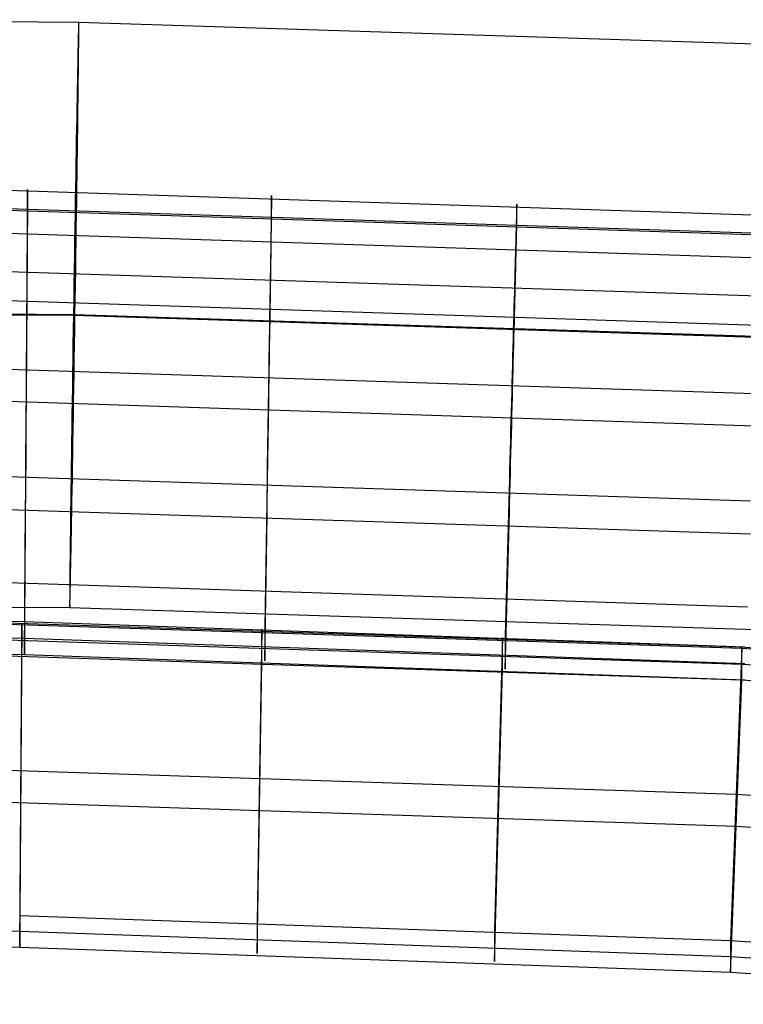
# Model space of a CAD drawing. Extents: x -1634 to -184, y -278 to 263.
# Tile 141 of 242: x -1355 to -1330, y 164 to 198. Entities that reach past the tile are written whole.
import ezdxf

# ---------------------------------------------------------------- set-up
doc = ezdxf.new("R2010")
doc.units = 0
doc.layers.add('PREDEFINITO', color=7, linetype='CONTINUOUS')

msp = doc.modelspace()

# ---------------------------------------------------------------- linework, layer by layer
at = {"layer": 'PREDEFINITO'}
for p, q in [((-1366.125, 198.135, 295.792), (-1353.016, 198.05, 295.757)), ((-1353.016, 198.05, 295.757), (-1326.832, 197.208, 295.689)), ((-1329.671, 191.45, 429.749), (-1358.934, 192.408, 429.727)), ((-1354.764, 192.098, 432.103), (-1354.765, 192.019, 432.435)), ((-1354.763, 192.222, 431.431), (-1354.764, 192.166, 431.768)), ((-1354.764, 192.166, 431.768), (-1354.764, 192.098, 432.103)), ((-1354.762, 192.331, 430.071), (-1354.763, 192.321, 430.412)), ((-1354.763, 192.321, 430.412), (-1354.763, 192.3, 430.753)), ((-1354.763, 192.3, 430.753), (-1354.763, 192.267, 431.093)), ((-1354.763, 192.267, 431.093), (-1354.763, 192.222, 431.431)), ((-1354.762, 192.329, 429.729), (-1354.762, 192.331, 430.071)), ((-1354.762, 191.652, 399.737), (-1354.762, 192.329, 429.729)), ((-1346.425, 192.092, 430.757), (-1346.426, 192.059, 431.097)), ((-1346.425, 192.122, 429.734), (-1346.425, 192.123, 430.075)), ((-1346.425, 192.123, 430.075), (-1346.425, 192.114, 430.417)), ((-1346.425, 191.444, 399.742), (-1346.425, 192.122, 429.734)), ((-1346.425, 192.114, 430.417), (-1346.425, 192.092, 430.757)), ((-1329.699, 190.832, 433.445), (-1358.936, 191.789, 433.423)), ((-1354.766, 191.827, 433.09), (-1354.767, 191.715, 433.412)), ((-1354.765, 192.019, 432.435), (-1354.766, 191.929, 432.764)), ((-1354.766, 191.929, 432.764), (-1354.766, 191.827, 433.09)), ((-1346.43, 191.812, 432.439), (-1346.432, 191.722, 432.769)), ((-1346.429, 191.891, 432.107), (-1346.43, 191.812, 432.439)), ((-1346.428, 191.958, 431.773), (-1346.429, 191.891, 432.107)), ((-1346.427, 192.015, 431.436), (-1346.428, 191.958, 431.773)), ((-1346.426, 192.059, 431.097), (-1346.427, 192.015, 431.436)), ((-1338.047, 191.771, 431.104), (-1338.049, 191.727, 431.442)), ((-1338.046, 191.804, 430.764), (-1338.047, 191.771, 431.104)), ((-1338.045, 191.826, 430.423), (-1338.046, 191.804, 430.764)), ((-1338.045, 191.834, 429.74), (-1338.045, 191.835, 430.082)), ((-1338.045, 191.835, 430.082), (-1338.045, 191.826, 430.423)), ((-1338.045, 191.156, 399.748), (-1338.045, 191.834, 429.74)), ((-1329.671, 190.773, 399.757), (-1358.934, 191.731, 399.735)), ((-1354.769, 191.457, 434.045), (-1354.77, 191.312, 434.354)), ((-1354.768, 191.591, 433.731), (-1354.769, 191.457, 434.045)), ((-1354.767, 191.715, 433.412), (-1354.768, 191.591, 433.731)), ((-1354.764, 191.397, 397.708), (-1354.763, 191.468, 398.041)), ((-1354.763, 191.613, 399.055), (-1354.762, 191.638, 399.396)), ((-1354.763, 191.576, 398.716), (-1354.763, 191.613, 399.055)), ((-1354.763, 191.528, 398.378), (-1354.763, 191.576, 398.716)), ((-1354.763, 191.468, 398.041), (-1354.763, 191.528, 398.378)), ((-1354.762, 191.638, 399.396), (-1354.762, 191.652, 399.737)), ((-1346.436, 191.508, 433.417), (-1346.438, 191.384, 433.735)), ((-1346.434, 191.62, 433.095), (-1346.436, 191.508, 433.417)), ((-1346.432, 191.722, 432.769), (-1346.434, 191.62, 433.095)), ((-1346.425, 191.431, 399.4), (-1346.425, 191.444, 399.742)), ((-1346.425, 191.406, 399.06), (-1346.425, 191.431, 399.4)), ((-1338.057, 191.434, 432.775), (-1338.06, 191.332, 433.101)), ((-1338.054, 191.524, 432.446), (-1338.057, 191.434, 432.775)), ((-1338.052, 191.603, 432.114), (-1338.054, 191.524, 432.446)), ((-1338.05, 191.671, 431.779), (-1338.052, 191.603, 432.114)), ((-1338.049, 191.727, 431.442), (-1338.05, 191.671, 431.779)), ((-1354.771, 191.157, 434.658), (-1354.773, 190.991, 434.956)), ((-1354.77, 191.312, 434.354), (-1354.771, 191.157, 434.658)), ((-1354.766, 191.115, 396.723), (-1354.765, 191.22, 397.048)), ((-1354.766, 190.999, 396.402), (-1354.766, 191.115, 396.723)), ((-1354.765, 191.22, 397.048), (-1354.764, 191.314, 397.376)), ((-1354.764, 191.314, 397.376), (-1354.764, 191.397, 397.708)), ((-1346.442, 191.105, 434.358), (-1346.445, 190.95, 434.663)), ((-1346.44, 191.25, 434.049), (-1346.442, 191.105, 434.358)), ((-1346.438, 191.384, 433.735), (-1346.44, 191.25, 434.049)), ((-1346.43, 191.013, 397.053), (-1346.429, 191.107, 397.381)), ((-1346.429, 191.107, 397.381), (-1346.428, 191.189, 397.712)), ((-1346.428, 191.189, 397.712), (-1346.427, 191.261, 398.046)), ((-1346.427, 191.261, 398.046), (-1346.426, 191.321, 398.382)), ((-1346.426, 191.321, 398.382), (-1346.425, 191.369, 398.72)), ((-1346.425, 191.369, 398.72), (-1346.425, 191.406, 399.06)), ((-1338.067, 191.096, 433.742), (-1338.07, 190.962, 434.056)), ((-1338.063, 191.22, 433.424), (-1338.067, 191.096, 433.742)), ((-1338.06, 191.332, 433.101), (-1338.063, 191.22, 433.424)), ((-1338.047, 191.033, 398.389), (-1338.046, 191.081, 398.727)), ((-1338.046, 191.081, 398.727), (-1338.045, 191.118, 399.066)), ((-1338.045, 191.143, 399.407), (-1338.045, 191.156, 399.748)), ((-1338.045, 191.118, 399.066), (-1338.045, 191.143, 399.407)), ((-1329.699, 189.988, 396.092), (-1358.936, 190.946, 396.071)), ((-1354.774, 190.815, 435.249), (-1354.775, 190.63, 435.536)), ((-1354.773, 190.991, 434.956), (-1354.774, 190.815, 435.249)), ((-1354.768, 190.734, 395.773), (-1354.767, 190.872, 396.085)), ((-1354.767, 190.872, 396.085), (-1354.766, 190.999, 396.402)), ((-1346.447, 190.784, 434.961), (-1346.45, 190.608, 435.254)), ((-1346.445, 190.95, 434.663), (-1346.447, 190.784, 434.961)), ((-1346.436, 190.665, 396.09), (-1346.434, 190.792, 396.407)), ((-1346.434, 190.792, 396.407), (-1346.432, 190.908, 396.728)), ((-1346.432, 190.908, 396.728), (-1346.43, 191.013, 397.053)), ((-1338.074, 190.817, 434.365), (-1338.079, 190.662, 434.669)), ((-1338.07, 190.962, 434.056), (-1338.074, 190.817, 434.365)), ((-1338.054, 190.725, 397.059), (-1338.052, 190.819, 397.387)), ((-1338.052, 190.819, 397.387), (-1338.05, 190.901, 397.719)), ((-1338.05, 190.901, 397.719), (-1338.049, 190.973, 398.053)), ((-1338.049, 190.973, 398.053), (-1338.047, 191.033, 398.389)), ((-1354.777, 190.434, 435.816), (-1354.778, 190.23, 436.089)), ((-1354.775, 190.63, 435.536), (-1354.777, 190.434, 435.816)), ((-1354.771, 190.258, 394.866), (-1354.77, 190.427, 395.163)), ((-1354.77, 190.427, 395.163), (-1354.769, 190.586, 395.465)), ((-1354.769, 190.586, 395.465), (-1354.768, 190.734, 395.773)), ((-1346.453, 190.422, 435.54), (-1346.456, 190.227, 435.82)), ((-1346.45, 190.608, 435.254), (-1346.453, 190.422, 435.54)), ((-1346.44, 190.379, 395.47), (-1346.438, 190.527, 395.777)), ((-1346.438, 190.527, 395.777), (-1346.436, 190.665, 396.09)), ((-1338.083, 190.496, 434.968), (-1338.088, 190.321, 435.26)), ((-1338.079, 190.662, 434.669), (-1338.083, 190.496, 434.968)), ((-1338.063, 190.377, 396.096), (-1338.06, 190.504, 396.413)), ((-1338.06, 190.504, 396.413), (-1338.057, 190.62, 396.734)), ((-1338.057, 190.62, 396.734), (-1338.054, 190.725, 397.059)), ((-1354.778, 190.23, 436.089), (-1354.78, 190.016, 436.355)), ((-1354.774, 189.89, 394.291), (-1354.773, 190.079, 394.575)), ((-1354.773, 190.079, 394.575), (-1354.771, 190.258, 394.866)), ((-1346.456, 190.227, 435.82), (-1346.46, 190.022, 436.094)), ((-1346.445, 190.051, 394.871), (-1346.442, 190.22, 395.167)), ((-1346.442, 190.22, 395.167), (-1346.44, 190.379, 395.47)), ((-1338.093, 190.135, 435.547), (-1338.098, 189.94, 435.827)), ((-1338.088, 190.321, 435.26), (-1338.093, 190.135, 435.547)), ((-1338.074, 189.932, 395.174), (-1338.07, 190.091, 395.476)), ((-1338.07, 190.091, 395.476), (-1338.067, 190.239, 395.784)), ((-1338.067, 190.239, 395.784), (-1338.063, 190.377, 396.096)), ((-1354.781, 189.793, 436.614), (-1354.783, 189.561, 436.864)), ((-1354.78, 190.016, 436.355), (-1354.781, 189.793, 436.614)), ((-1354.775, 189.692, 394.013), (-1354.774, 189.89, 394.291)), ((-1346.463, 189.808, 436.36), (-1346.467, 189.585, 436.618)), ((-1346.46, 190.022, 436.094), (-1346.463, 189.808, 436.36)), ((-1346.45, 189.683, 394.296), (-1346.447, 189.872, 394.58)), ((-1346.447, 189.872, 394.58), (-1346.445, 190.051, 394.871)), ((-1338.104, 189.735, 436.1), (-1338.11, 189.521, 436.366)), ((-1338.098, 189.94, 435.827), (-1338.104, 189.735, 436.1)), ((-1338.083, 189.584, 394.586), (-1338.079, 189.763, 394.877)), ((-1338.079, 189.763, 394.877), (-1338.074, 189.932, 395.174)), ((-1329.785, 188.684, 436.884), (-1358.943, 189.64, 436.863)), ((-1354.783, 189.561, 436.864), (-1354.784, 189.321, 437.107)), ((-1354.778, 189.267, 393.478), (-1354.777, 189.484, 393.742)), ((-1354.777, 189.484, 393.742), (-1354.775, 189.692, 394.013)), ((-1346.467, 189.585, 436.618), (-1346.471, 189.354, 436.869)), ((-1346.456, 189.277, 393.747), (-1346.453, 189.485, 394.018)), ((-1346.453, 189.485, 394.018), (-1346.45, 189.683, 394.296)), ((-1338.11, 189.521, 436.366), (-1338.116, 189.298, 436.625)), ((-1338.093, 189.197, 394.024), (-1338.088, 189.396, 394.302)), ((-1338.088, 189.396, 394.302), (-1338.083, 189.584, 394.586)), ((-1354.786, 189.073, 437.342), (-1354.788, 188.816, 437.567)), ((-1354.784, 189.321, 437.107), (-1354.786, 189.073, 437.342)), ((-1354.78, 189.042, 393.222), (-1354.778, 189.267, 393.478)), ((-1346.474, 189.114, 437.112), (-1346.478, 188.866, 437.346)), ((-1346.471, 189.354, 436.869), (-1346.474, 189.114, 437.112)), ((-1346.463, 188.834, 393.227), (-1346.46, 189.06, 393.483)), ((-1346.46, 189.06, 393.483), (-1346.456, 189.277, 393.747)), ((-1338.122, 189.066, 436.876), (-1338.129, 188.826, 437.118)), ((-1338.116, 189.298, 436.625), (-1338.122, 189.066, 436.876)), ((-1338.098, 188.99, 393.753), (-1338.093, 189.197, 394.024)), ((-1354.788, 188.816, 437.567), (-1354.79, 188.553, 437.784)), ((-1354.783, 188.564, 392.734), (-1354.781, 188.807, 392.974)), ((-1354.781, 188.807, 392.974), (-1354.78, 189.042, 393.222)), ((-1346.478, 188.866, 437.346), (-1346.482, 188.609, 437.572)), ((-1346.467, 188.6, 392.979), (-1346.463, 188.834, 393.227)), ((-1338.129, 188.826, 437.118), (-1338.135, 188.578, 437.353)), ((-1338.11, 188.547, 393.233), (-1338.104, 188.773, 393.49)), ((-1338.104, 188.773, 393.49), (-1338.098, 188.99, 393.753)), ((-1329.785, 187.688, 392.753), (-1358.943, 188.644, 392.732)), ((-1354.79, 188.553, 437.784), (-1354.792, 188.282, 437.992)), ((-1354.784, 188.314, 392.502), (-1354.783, 188.564, 392.734)), ((-1346.482, 188.609, 437.572), (-1346.487, 188.346, 437.789)), ((-1346.471, 188.357, 392.739), (-1346.467, 188.6, 392.979)), ((-1338.135, 188.578, 437.353), (-1338.142, 188.322, 437.579)), ((-1338.116, 188.313, 392.985), (-1338.11, 188.547, 393.233)), ((-1366.125, 188.121, 285.806), (-1353.197, 188.038, 285.771)), ((-1366.072, 188.148, 305.805), (-1353.144, 188.065, 305.771)), ((-1354.792, 188.282, 437.992), (-1354.794, 188.004, 438.191)), ((-1354.788, 187.789, 392.065), (-1354.786, 188.055, 392.279)), ((-1354.786, 188.055, 392.279), (-1354.784, 188.314, 392.502)), ((-1353.144, 188.065, 305.771), (-1327.286, 187.234, 305.704)), ((-1346.491, 188.075, 437.997), (-1346.495, 187.797, 438.195)), ((-1346.487, 188.346, 437.789), (-1346.491, 188.075, 437.997)), ((-1346.478, 187.848, 392.284), (-1346.474, 188.107, 392.507)), ((-1346.474, 188.107, 392.507), (-1346.471, 188.357, 392.739)), ((-1338.149, 188.059, 437.796), (-1338.156, 187.788, 438.003)), ((-1338.142, 188.322, 437.579), (-1338.149, 188.059, 437.796)), ((-1338.129, 187.819, 392.513), (-1338.122, 188.07, 392.745)), ((-1338.122, 188.07, 392.745), (-1338.116, 188.313, 392.985)), ((-1354.796, 187.72, 438.379), (-1354.798, 187.429, 438.559)), ((-1354.794, 188.004, 438.191), (-1354.796, 187.72, 438.379)), ((-1354.79, 187.516, 391.86), (-1354.788, 187.789, 392.065)), ((-1353.197, 188.038, 285.771), (-1327.339, 187.207, 285.704)), ((-1346.495, 187.797, 438.195), (-1346.5, 187.513, 438.384)), ((-1346.482, 187.582, 392.07), (-1346.478, 187.848, 392.284)), ((-1338.156, 187.788, 438.003), (-1338.164, 187.51, 438.202)), ((-1338.135, 187.561, 392.29), (-1338.129, 187.819, 392.513)), ((-1354.798, 187.429, 438.559), (-1354.8, 187.132, 438.728)), ((-1354.792, 187.236, 391.665), (-1354.79, 187.516, 391.86)), ((-1346.5, 187.513, 438.384), (-1346.505, 187.222, 438.563)), ((-1346.487, 187.309, 391.865), (-1346.482, 187.582, 392.07)), ((-1338.164, 187.51, 438.202), (-1338.172, 187.226, 438.391)), ((-1338.142, 187.295, 392.076), (-1338.135, 187.561, 392.29)), ((-1354.8, 187.132, 438.728), (-1354.802, 186.83, 438.886)), ((-1354.794, 186.949, 391.479), (-1354.792, 187.236, 391.665)), ((-1346.505, 187.222, 438.563), (-1346.509, 186.925, 438.732)), ((-1346.491, 187.029, 391.67), (-1346.487, 187.309, 391.865)), ((-1338.172, 187.226, 438.391), (-1338.179, 186.935, 438.57)), ((-1338.149, 187.022, 391.871), (-1338.142, 187.295, 392.076)), ((-1354.802, 186.83, 438.886), (-1354.804, 186.522, 439.035)), ((-1354.796, 186.657, 391.303), (-1354.794, 186.949, 391.479)), ((-1346.509, 186.925, 438.732), (-1346.514, 186.623, 438.891)), ((-1346.5, 186.45, 391.308), (-1346.495, 186.742, 391.484)), ((-1346.495, 186.742, 391.484), (-1346.491, 187.029, 391.67)), ((-1338.179, 186.935, 438.57), (-1338.187, 186.639, 438.739)), ((-1338.164, 186.455, 391.49), (-1338.156, 186.742, 391.676)), ((-1338.156, 186.742, 391.676), (-1338.149, 187.022, 391.871)), ((-1354.804, 186.522, 439.035), (-1354.806, 186.21, 439.172)), ((-1354.798, 186.358, 391.138), (-1354.796, 186.657, 391.303)), ((-1346.514, 186.623, 438.891), (-1346.519, 186.316, 439.039)), ((-1346.505, 186.151, 391.142), (-1346.5, 186.45, 391.308)), ((-1338.187, 186.639, 438.739), (-1338.195, 186.336, 438.897)), ((-1338.172, 186.163, 391.315), (-1338.164, 186.455, 391.49)), ((-1329.918, 185.348, 439.187), (-1358.955, 186.301, 439.166)), ((-1354.806, 186.21, 439.172), (-1354.809, 185.893, 439.299)), ((-1354.802, 185.745, 390.837), (-1354.8, 186.054, 390.982)), ((-1354.8, 186.054, 390.982), (-1354.798, 186.358, 391.138)), ((-1346.519, 186.316, 439.039), (-1346.524, 186.003, 439.177)), ((-1346.509, 185.847, 390.987), (-1346.505, 186.151, 391.142)), ((-1338.204, 186.029, 439.046), (-1338.212, 185.717, 439.184)), ((-1338.195, 186.336, 438.897), (-1338.204, 186.029, 439.046)), ((-1338.179, 185.864, 391.149), (-1338.172, 186.163, 391.315)), ((-1354.809, 185.893, 439.299), (-1354.811, 185.572, 439.416)), ((-1354.804, 185.431, 390.703), (-1354.802, 185.745, 390.837)), ((-1346.524, 186.003, 439.177), (-1346.529, 185.686, 439.304)), ((-1346.514, 185.538, 390.842), (-1346.509, 185.847, 390.987)), ((-1338.212, 185.717, 439.184), (-1338.22, 185.4, 439.311)), ((-1338.187, 185.56, 390.993), (-1338.179, 185.864, 391.149)), ((-1354.811, 185.572, 439.416), (-1354.813, 185.247, 439.521)), ((-1354.806, 185.113, 390.579), (-1354.804, 185.431, 390.703)), ((-1346.534, 185.365, 439.42), (-1346.539, 185.04, 439.525)), ((-1346.529, 185.686, 439.304), (-1346.534, 185.365, 439.42)), ((-1346.519, 185.224, 390.708), (-1346.514, 185.538, 390.842)), ((-1338.22, 185.4, 439.311), (-1338.229, 185.079, 439.427)), ((-1338.195, 185.251, 390.848), (-1338.187, 185.56, 390.993)), ((-1329.918, 184.251, 390.604), (-1358.955, 185.204, 390.582)), ((-1354.813, 185.247, 439.521), (-1354.815, 184.919, 439.615)), ((-1354.809, 184.79, 390.467), (-1354.806, 185.113, 390.579)), ((-1346.539, 185.04, 439.525), (-1346.544, 184.712, 439.619)), ((-1346.524, 184.906, 390.584), (-1346.519, 185.224, 390.708)), ((-1338.229, 185.079, 439.427), (-1338.238, 184.754, 439.532)), ((-1338.204, 184.938, 390.714), (-1338.195, 185.251, 390.848)), ((-1354.815, 184.919, 439.615), (-1354.818, 184.588, 439.697)), ((-1354.811, 184.464, 390.365), (-1354.809, 184.79, 390.467)), ((-1346.544, 184.712, 439.619), (-1346.549, 184.381, 439.702)), ((-1346.529, 184.584, 390.472), (-1346.524, 184.906, 390.584)), ((-1338.238, 184.754, 439.532), (-1338.246, 184.426, 439.626)), ((-1338.212, 184.619, 390.591), (-1338.204, 184.938, 390.714)), ((-1354.818, 184.588, 439.697), (-1354.82, 184.254, 439.769)), ((-1354.813, 184.135, 390.275), (-1354.811, 184.464, 390.365)), ((-1346.549, 184.381, 439.702), (-1346.555, 184.047, 439.773)), ((-1346.534, 184.258, 390.37), (-1346.529, 184.584, 390.472)), ((-1338.246, 184.426, 439.626), (-1338.255, 184.095, 439.708)), ((-1338.22, 184.297, 390.478), (-1338.212, 184.619, 390.591)), ((-1354.82, 184.254, 439.769), (-1354.822, 183.917, 439.828)), ((-1354.815, 183.803, 390.196), (-1354.813, 184.135, 390.275)), ((-1346.555, 184.047, 439.773), (-1346.56, 183.711, 439.833)), ((-1346.539, 183.928, 390.28), (-1346.534, 184.258, 390.37)), ((-1338.255, 184.095, 439.708), (-1338.264, 183.761, 439.78)), ((-1338.229, 183.971, 390.376), (-1338.22, 184.297, 390.478)), ((-1354.822, 183.917, 439.828), (-1354.825, 183.58, 439.877)), ((-1354.818, 183.468, 390.128), (-1354.815, 183.803, 390.196)), ((-1346.56, 183.711, 439.833), (-1346.565, 183.373, 439.881)), ((-1346.544, 183.596, 390.201), (-1346.539, 183.928, 390.28)), ((-1338.264, 183.761, 439.78), (-1338.273, 183.425, 439.84)), ((-1338.238, 183.642, 390.286), (-1338.229, 183.971, 390.376)), ((-1354.825, 183.58, 439.877), (-1354.827, 183.24, 439.914)), ((-1354.82, 183.131, 390.072), (-1354.818, 183.468, 390.128)), ((-1346.565, 183.373, 439.881), (-1346.571, 183.034, 439.918)), ((-1346.549, 183.262, 390.133), (-1346.544, 183.596, 390.201)), ((-1338.273, 183.425, 439.84), (-1338.282, 183.087, 439.888)), ((-1338.246, 183.31, 390.207), (-1338.238, 183.642, 390.286)), ((-1354.827, 183.24, 439.914), (-1354.829, 182.9, 439.939)), ((-1354.822, 182.793, 390.028), (-1354.82, 183.131, 390.072)), ((-1346.571, 183.034, 439.918), (-1346.576, 182.693, 439.943)), ((-1346.555, 182.925, 390.077), (-1346.549, 183.262, 390.133)), ((-1338.282, 183.087, 439.888), (-1338.291, 182.748, 439.925)), ((-1338.255, 182.975, 390.139), (-1338.246, 183.31, 390.207)), ((-1354.829, 182.9, 439.939), (-1354.832, 182.558, 439.952)), ((-1354.825, 182.453, 389.994), (-1354.822, 182.793, 390.028)), ((-1346.576, 182.693, 439.943), (-1346.581, 182.352, 439.957)), ((-1346.56, 182.586, 390.032), (-1346.555, 182.925, 390.077)), ((-1338.291, 182.748, 439.925), (-1338.3, 182.407, 439.95)), ((-1338.264, 182.639, 390.083), (-1338.255, 182.975, 390.139)), ((-1330.061, 181.687, 439.972), (-1358.967, 182.637, 439.951)), ((-1354.832, 182.558, 439.952), (-1354.867, 177.56, 440.065)), ((-1354.827, 182.112, 389.973), (-1354.825, 182.453, 389.994)), ((-1346.581, 182.352, 439.957), (-1346.66, 177.354, 440.07)), ((-1346.565, 182.247, 389.999), (-1346.56, 182.586, 390.032)), ((-1338.3, 182.407, 439.95), (-1338.309, 182.066, 439.963)), ((-1338.273, 182.3, 390.039), (-1338.264, 182.639, 390.083)), ((-1354.829, 181.771, 389.963), (-1354.827, 182.112, 389.973)), ((-1346.571, 181.906, 389.978), (-1346.565, 182.247, 389.999)), ((-1338.309, 182.066, 439.963), (-1338.441, 177.07, 440.076)), ((-1338.282, 181.961, 390.006), (-1338.273, 182.3, 390.039)), ((-1354.832, 181.43, 389.965), (-1354.829, 181.771, 389.963)), ((-1346.576, 181.565, 389.968), (-1346.571, 181.906, 389.978)), ((-1338.291, 181.62, 389.984), (-1338.282, 181.961, 390.006)), ((-1330.061, 180.558, 389.985), (-1358.967, 181.509, 389.963)), ((-1354.867, 176.432, 390.078), (-1354.832, 181.43, 389.965)), ((-1346.581, 181.223, 389.97), (-1346.576, 181.565, 389.968)), ((-1338.3, 181.279, 389.974), (-1338.291, 181.62, 389.984)), ((-1346.66, 176.226, 390.083), (-1346.581, 181.223, 389.97)), ((-1338.309, 180.938, 389.976), (-1338.3, 181.279, 389.974)), ((-1338.441, 175.942, 390.089), (-1338.309, 180.938, 389.976)), ((-1330.158, 178.061, 390.041), (-1358.975, 179.01, 390.02)), ((-1366.073, 178.135, 295.819), (-1353.324, 178.052, 295.785)), ((-1353.324, 178.052, 295.785), (-1327.794, 177.232, 295.718)), ((-1354.867, 177.56, 440.065), (-1379.738, 177.881, 440.058)), ((-1330.422, 176.7, 440.084), (-1359.104, 177.641, 440.063)), ((-1354.867, 176.996, 415.072), (-1379.738, 177.317, 415.064)), ((-1330.353, 176.653, 438.085), (-1359.081, 177.596, 438.064)), ((-1354.964, 177.517, 438.066), (-1355.033, 167.521, 438.291)), ((-1354.964, 176.433, 390.078), (-1354.964, 177.517, 438.066)), ((-1330.256, 176.692, 440.085), (-1354.867, 177.56, 440.065)), ((-1354.867, 177.56, 440.065), (-1354.867, 176.432, 390.078)), ((-1346.757, 177.312, 438.07), (-1346.914, 167.317, 438.296)), ((-1346.757, 176.228, 390.083), (-1346.757, 177.312, 438.07)), ((-1346.66, 177.354, 440.07), (-1346.66, 176.226, 390.083)), ((-1330.353, 176.11, 414.091), (-1359.081, 177.054, 414.07)), ((-1330.256, 176.128, 415.091), (-1354.867, 176.996, 415.072)), ((-1338.538, 177.029, 438.077), (-1338.802, 167.035, 438.302)), ((-1338.538, 175.944, 390.089), (-1338.538, 177.029, 438.077)), ((-1338.441, 177.07, 440.076), (-1338.441, 175.942, 390.089)), ((-1354.867, 176.432, 390.078), (-1379.738, 176.753, 390.071)), ((-1330.353, 176.653, 438.085), (-1330.743, 166.663, 438.311)), ((-1313.959, 175.601, 440.109), (-1330.422, 176.7, 440.084)), ((-1313.852, 175.551, 438.11), (-1330.353, 176.653, 438.085)), ((-1330.353, 175.568, 390.097), (-1330.353, 176.653, 438.085)), ((-1330.353, 175.568, 390.097), (-1359.081, 176.511, 390.076)), ((-1355.033, 166.437, 390.304), (-1354.964, 176.433, 390.078)), ((-1330.256, 175.565, 390.098), (-1354.867, 176.432, 390.078)), ((-1346.914, 166.233, 390.308), (-1346.757, 176.228, 390.083)), ((-1338.802, 165.952, 390.315), (-1338.538, 175.944, 390.089)), ((-1313.852, 175.009, 414.116), (-1330.353, 176.11, 414.091)), ((-1330.743, 165.58, 390.323), (-1330.353, 175.568, 390.097)), ((-1313.852, 174.467, 390.122), (-1330.353, 175.568, 390.097)), ((-1330.548, 171.658, 438.198), (-1359.098, 172.598, 438.177)), ((-1314.198, 170.565, 438.223), (-1330.548, 171.658, 438.198)), ((-1330.548, 170.574, 390.21), (-1359.098, 171.513, 390.189)), ((-1314.198, 169.481, 390.235), (-1330.548, 170.574, 390.21)), ((-1355.033, 166.979, 414.298), (-1379.738, 167.298, 414.29)), ((-1330.743, 166.663, 438.311), (-1355.033, 167.521, 438.291)), ((-1355.033, 167.521, 438.291), (-1355.033, 166.437, 390.304)), ((-1346.914, 167.317, 438.296), (-1346.914, 166.233, 390.308)), ((-1330.743, 166.122, 414.317), (-1355.033, 166.979, 414.298)), ((-1338.802, 167.035, 438.302), (-1338.802, 165.952, 390.315)), ((-1355.033, 166.437, 390.304), (-1379.738, 166.756, 390.296)), ((-1314.545, 165.579, 438.335), (-1330.743, 166.663, 438.311)), ((-1330.743, 166.663, 438.311), (-1330.743, 165.58, 390.323)), ((-1330.743, 165.58, 390.323), (-1355.033, 166.437, 390.304)), ((-1314.545, 165.037, 414.341), (-1330.743, 166.122, 414.317)), ((-1314.545, 164.495, 390.347), (-1330.743, 165.58, 390.323))]:
    msp.add_line(p, q, dxfattribs=at)
at = {"layer": 'PREDEFINITO', "extrusion": (0.999878, -0.015368, -0.002633)}
msp.add_circle((167.234, 292.2, -1356.674), 10, dxfattribs=at)

doc.saveas('drawing.dxf')
